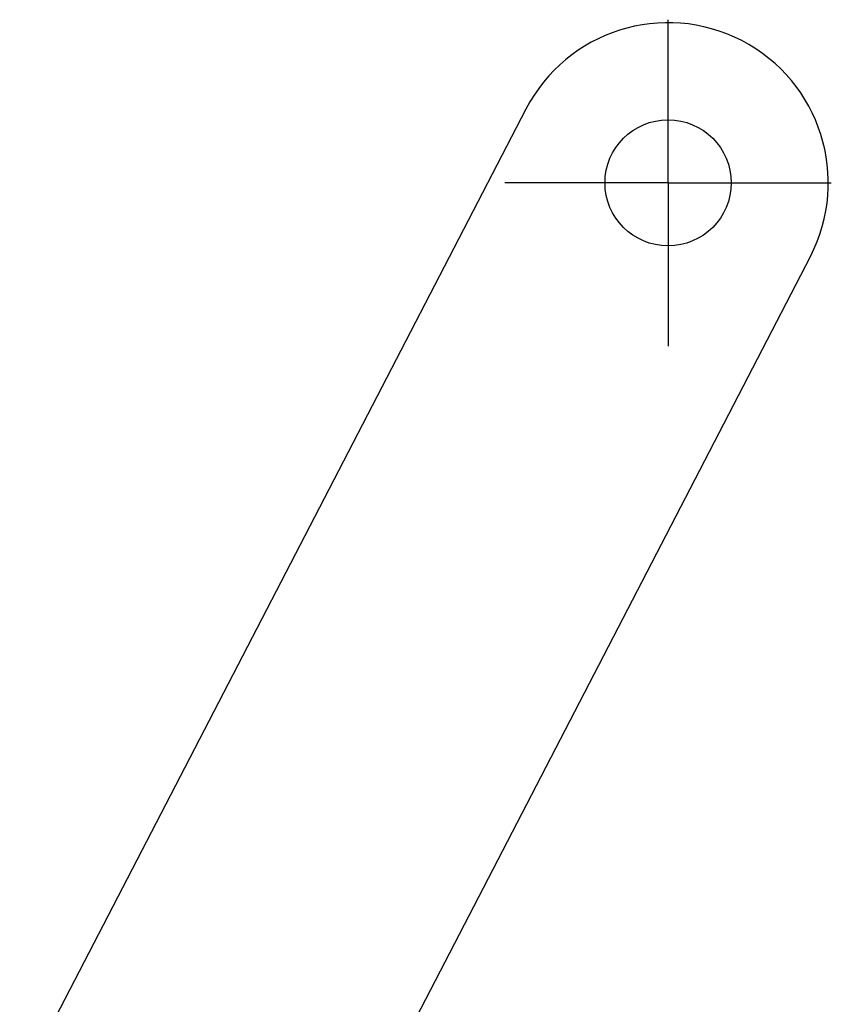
# Model space of a CAD drawing. Extents: x 29 to 404, y 27 to 256.
# Tile 5 of 40: x 98 to 119, y 67 to 91. Entities that reach past the tile are written whole.
import ezdxf

# ---------------------------------------------------------------- set-up
doc = ezdxf.new("R2010")
doc.units = 0
doc.layers.get('0').update_dxf_attribs({"linetype": 'CONTINUOUS'})

# ---------------------------------------------------------------- blocks, each defined once
blk = doc.blocks.new('SW_CENTERMARKSYMBOL_11')
at = {"color": 0, "linetype": 'CONTINUOUS'}
for p, q in [((0, 2.5), (0, 4.075)), ((0, 0), (0, 2.5)), ((-2.5, 0), (-4.075, 0)), ((0, 0), (-2.5, 0)), ((0, 0), (0, -2.5)), ((0, 0), (2.5, 0)), ((2.5, 0), (4.075, 0)), ((0, -2.5), (0, -4.075))]:
    blk.add_line(p, q, dxfattribs=at)

msp = doc.modelspace()

# ---------------------------------------------------------------- linework, layer by layer
at = {"color": 7, "linetype": 'CONTINUOUS'}
for p, q in [((111.13116, 89.0875), (98.49449, 64.6894)), ((105.88246, 61.55893), (118.23489, 85.40822))]:
    msp.add_line(p, q, dxfattribs=at)
msp.add_circle((114.68303, 87.24786), 1.575, dxfattribs=at)
msp.add_arc((114.68303, 87.24786), 4, 332.618697, 152.618697, dxfattribs=at)

# ---------------------------------------------------------------- block references
at = {"color": 179, "linetype": 'CONTINUOUS'}
msp.add_blockref('SW_CENTERMARKSYMBOL_11', (114.68303, 87.24786), dxfattribs=at)

doc.saveas('drawing.dxf')
